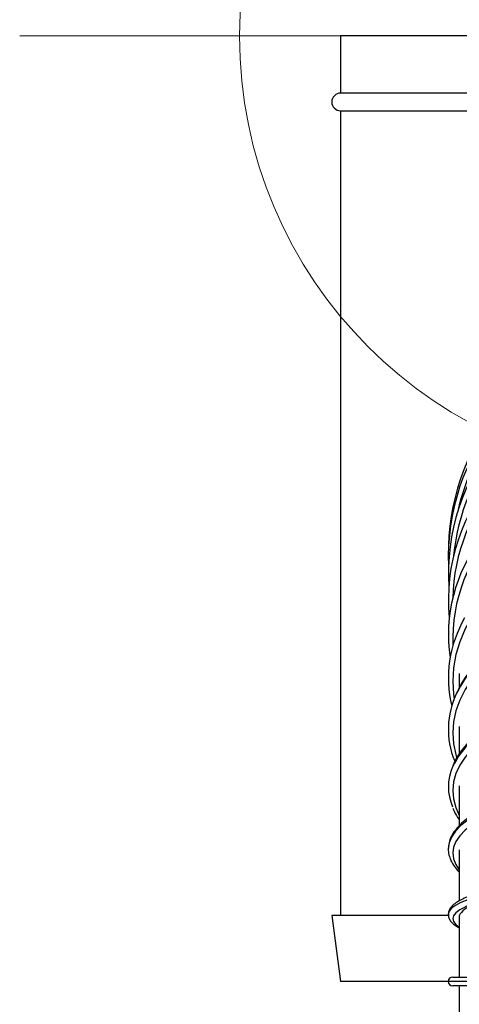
# Model space of a CAD drawing. Header units: millimetres. Extents: x -4127 to -3135, y -2875 to -899.
# Tile 4 of 7: x -3435 to -3335, y -1269 to -1045. Entities that reach past the tile are written whole.
import ezdxf

# ---------------------------------------------------------------- set-up
doc = ezdxf.new("R2010")
doc.units = ezdxf.units.MM

# ---------------------------------------------------------------- blocks, each defined once
blk = doc.blocks.new('Block6')
at = {"color": 7, "linetype": 'Continuous', "lineweight": 0}
blk.add_line((-3432.23, -841.57), (-3132.23, -841.57), dxfattribs=at)
blk.add_circle((-3282.23, -841.57), 100, dxfattribs=at)

msp = doc.modelspace()

# ---------------------------------------------------------------- linework, layer by layer
at = {"color": 7, "linetype": 'Continuous', "lineweight": 30}
for p, q in [((-3361.75, -1049.08), (-3361.75, -1062.08)), ((-3207.75, -1049.08), (-3361.75, -1049.08)), ((-3207.75, -1062.08), (-3361.75, -1062.08)), ((-3361.75, -1066.08), (-3361.75, -1249.08)), ((-3361.75, -1066.08), (-3207.75, -1066.08)), ((-3334.75, -1194.08), (-3334.75, -1197.19)), ((-3334.75, -1206.11), (-3334.75, -1212.25)), ((-3334.75, -1219.57), (-3334.75, -1228.62)), ((-3334.75, -1234.13), (-3334.75, -1245.73)), ((-3363.75, -1249.08), (-3361.75, -1264.08)), ((-3337.29, -1249.08), (-3363.75, -1249.08)), ((-3334.75, -1249.42), (-3334.75, -1263.08)), ((-3337.25, -1264.08), (-3361.75, -1264.08)), ((-3336.25, -1263.08), (-3325.3, -1263.08)), ((-3325.34, -1265.08), (-3336.25, -1265.08)), ((-3334.75, -1265.08), (-3334.75, -1285.32))]:
    msp.add_line(p, q, dxfattribs=at)
at = {"color": 8, "linetype": 'Continuous', "lineweight": 30}
msp.add_line((-3326.13, -1264.08), (-3337.25, -1264.08), dxfattribs=at)
at = {"color": 8, "linetype": 'Continuous', "lineweight": 30, "flags": 128}
for points in [[(-3325.3, -1173.39), (-3327.79, -1175.84), (-3329.98, -1178.43), (-3331.86, -1181.13), (-3333.42, -1183.93), (-3334.65, -1186.82), (-3335.53, -1189.77), (-3336.07, -1192.76), (-3336.25, -1195.77), (-3336.08, -1198.78), (-3335.93, -1199.89)], [(-3325.3, -1188.92), (-3327.79, -1190.95), (-3329.98, -1193.1), (-3331.86, -1195.35), (-3333.42, -1197.68), (-3334.65, -1200.08), (-3335.53, -1202.53), (-3336.07, -1205.01), (-3336.25, -1207.52), (-3336.08, -1210.02), (-3335.56, -1212.51), (-3335.36, -1213.19)], [(-3325.3, -1206.29), (-3327.79, -1207.86), (-3329.98, -1209.52), (-3331.86, -1211.26), (-3333.42, -1213.06), (-3334.65, -1214.91), (-3335.53, -1216.8), (-3336.07, -1218.72), (-3336.25, -1220.66), (-3336.08, -1222.59), (-3335.56, -1224.51), (-3334.75, -1226.31)], [(-3326.09, -1223.95), (-3328.63, -1225.04), (-3330.86, -1226.19), (-3332.78, -1227.39), (-3334.37, -1228.64), (-3335.62, -1229.93), (-3336.52, -1231.24), (-3337.06, -1232.57), (-3337.25, -1233.85)], [(-3325.3, -1225.09), (-3327.79, -1226.16), (-3329.98, -1227.29), (-3331.86, -1228.47), (-3333.42, -1229.7), (-3334.65, -1230.96), (-3335.53, -1232.24), (-3336.07, -1233.55), (-3336.25, -1234.87), (-3336.08, -1236.18), (-3335.56, -1237.49), (-3334.75, -1238.71)], [(-3326.09, -1243.76), (-3328.63, -1244.31), (-3330.86, -1244.9), (-3332.78, -1245.51), (-3334.37, -1246.14), (-3335.62, -1246.79), (-3336.52, -1247.45), (-3337.06, -1248.13), (-3337.25, -1248.81), (-3337.25, -1248.82)], [(-3333.01, -1247), (-3333.42, -1247.18), (-3334.65, -1247.82), (-3335.53, -1248.47), (-3336.07, -1249.13), (-3336.25, -1249.8), (-3336.08, -1250.46), (-3335.56, -1251.12), (-3334.75, -1251.74)]]:
    msp.add_lwpolyline(points, dxfattribs=at)
at = {"color": 7, "linetype": 'Continuous', "lineweight": 30}
for centre, radius, start, end in [((-3361.75, -1064.08), 2, 90, 270), ((-3284.75, -1166.58), 52.5, 142.0093, 180.6591), ((-3285.83, -1167.8), 51.42, 141.5359, 182.0005), ((-3288.96, -1171.43), 48.28, 140.2635, 183.4868), ((-3293.94, -1177.36), 43.29, 137.9615, 185.3522), ((-3301.21, -1185.28), 36.01, 142.7765, 188.3254), ((-3310.02, -1195.11), 27.21, 149.762, 193.5472), ((-3318.41, -1206.76), 18.83, 154.1461, 202.1729), ((-3325.86, -1219.81), 11.38, 156.4332, 203.5934), ((-3336.25, -1264.08), 1, 90, 180), ((-3336.25, -1264.08), 1, 180, 270)]:
    msp.add_arc(centre, radius, start, end, dxfattribs=at)
at = {"color": 8, "linetype": 'Continuous', "lineweight": 30}
for centre, radius, start, end in [((-3285.68, -1168.02), 50.58, 141.5683, 167.55), ((-3288.66, -1171.86), 47.6, 140.3293, 174.3938), ((-3293.37, -1178), 42.89, 138.1227, 178.5546), ((-3299.66, -1186.17), 36.57, 134.5309, 182.4304), ((-3309.16, -1211.64), 29.29, 125.3239, 153.4376), ((-3315.67, -1225.79), 23.15, 116.7572, 152.9476)]:
    msp.add_arc(centre, radius, start, end, dxfattribs=at)
at = {"color": 7, "linetype": 'Continuous', "lineweight": 30}
for points, knots in [([(-3325.91, -1187.31), (-3326.34, -1187.65), (-3327.62, -1188.63), (-3329.53, -1190.34), (-3331.55, -1192.47), (-3333.26, -1194.7), (-3334.51, -1196.64), (-3335.06, -1197.86), (-3335.26, -1198.28)], [0, 0, 0, 0, 0.104267, 0.301928, 0.499533, 0.696872, 0.893781, 1, 1, 1, 1]), ([(-3325.81, -1204.54), (-3326.25, -1204.8), (-3327.52, -1205.56), (-3329.45, -1206.89), (-3331.48, -1208.55), (-3333.22, -1210.29), (-3334.66, -1212.1), (-3335.66, -1213.66), (-3336.05, -1214.63), (-3336.19, -1214.96)], [0, 0, 0, 0, 0.086992, 0.252821, 0.418785, 0.584684, 0.750231, 0.915004, 1, 1, 1, 1]), ([(-3325.67, -1223.21), (-3326.11, -1223.38), (-3327.39, -1223.9), (-3329.31, -1224.81), (-3331.35, -1225.95), (-3333.12, -1227.15), (-3334.6, -1228.42), (-3335.77, -1229.74), (-3336.62, -1231.11), (-3337.14, -1232.48), (-3337.21, -1233.4), (-3337.24, -1233.83)], [0, 0, 0, 0, 0.062248, 0.181511, 0.301076, 0.421042, 0.541359, 0.661547, 0.780408, 0.896263, 1, 1, 1, 1]), ([(-3336.19, -1224.67), (-3336.09, -1224.91), (-3335.75, -1225.78), (-3335.25, -1226.67), (-3334.77, -1227.29), (-3334.75, -1227.31)], [0, 0, 0, 0, 0.270651, 0.968065, 1, 1, 1, 1]), ([(-3337.24, -1233.83), (-3337.24, -1233.87), (-3337.31, -1234.36), (-3337.12, -1235.31), (-3336.69, -1236.65), (-3335.89, -1237.95), (-3335.24, -1238.82), (-3334.77, -1239.24), (-3334.75, -1239.26)], [0, 0, 0, 0, 0.01804, 0.25736, 0.496358, 0.740051, 0.99146, 1, 1, 1, 1]), ([(-3325.5, -1242.88), (-3325.93, -1242.97), (-3327.2, -1243.23), (-3329.11, -1243.68), (-3331.13, -1244.25), (-3332.88, -1244.86), (-3334.37, -1245.5), (-3335.58, -1246.2), (-3336.46, -1246.92), (-3337, -1247.7), (-3337.26, -1248.35), (-3337.22, -1248.72), (-3337.21, -1248.82)], [0, 0, 0, 0, 0.061632, 0.179693, 0.298117, 0.417224, 0.53743, 0.659435, 0.784046, 0.881429, 0.96851, 1, 1, 1, 1]), ([(-3325.3, -1244.85), (-3325.57, -1244.9), (-3327.44, -1245.32), (-3329.73, -1245.96), (-3331.86, -1246.77), (-3333.54, -1247.61), (-3334.48, -1248.48), (-3334.8, -1249.16), (-3334.74, -1249.4), (-3334.74, -1249.42)], [0, 0, 0, 0, 0.0444657, 0.3102623, 0.4471389, 0.5840164, 0.849822, 0.9867036, 1, 1, 1, 1]), ([(-3337.21, -1248.82), (-3337.21, -1249.02), (-3337.22, -1249.49), (-3336.86, -1250.19), (-3336.26, -1250.9), (-3335.57, -1251.45), (-3334.97, -1251.77), (-3334.75, -1251.89)], [0, 0, 0, 0, 0.146948, 0.361682, 0.590662, 0.856193, 1, 1, 1, 1])]:
    msp.add_open_spline(points, degree=3, knots=knots, dxfattribs=at)

# ---------------------------------------------------------------- block references
at = {"color": 7, "linetype": 'Continuous'}
msp.add_blockref('Block6', (-2.52, -207.51), dxfattribs=at)

doc.saveas('drawing.dxf')
